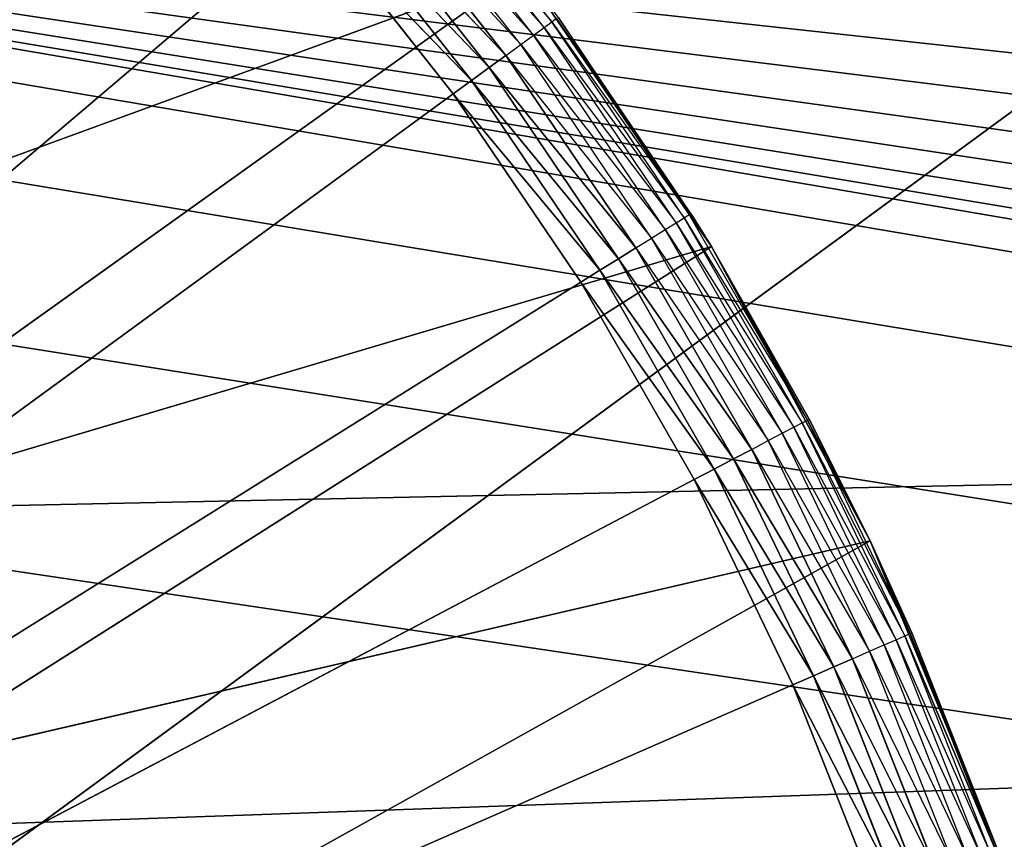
# Model space of a CAD drawing. Extents: x 0 to 6, y 0.1 to 15.2.
# Tile 105 of 256: x 1.351 to 1.502, y 1.244 to 1.37. Entities that reach past the tile are written whole.
import ezdxf

# ---------------------------------------------------------------- set-up
doc = ezdxf.new("R2010")
doc.units = 0
doc.header["$LTSCALE"] = 2.54
doc.layers.get('0').update_dxf_attribs({"color": 13, "linetype": 'CONTINUOUS'})

# ---------------------------------------------------------------- blocks, each defined once
blk = doc.blocks.new('UCHWYT_NA__CI_GACZK__GIUMI')
at = {"color": 0}
for p, q in [((4.91371, 0.756, 1.616), (1.08904, 1.41033, 1.616)), ((4.91371, 0.756, 1.616), (1.08904, 1.41033, 1.616)), ((4.86, 0.78105, 1.616), (1.08904, 1.41033, 1.616)), ((4.86, 0.78105, 1.616), (1.08904, 1.41033, 1.616)), ((4.81145, 0.81505, 1.616), (1.08904, 1.41033, 1.616)), ((1.08904, 1.41033, 1.616), (4.7105, 0.95921, 1.616)), ((4.69517, 1.01646, 1.616), (1.08904, 1.41033, 1.616)), ((4.76954, 0.85695, 1.616), (1.08904, 1.41033, 1.616)), ((4.81145, 0.81505, 1.616), (1.08904, 1.41033, 1.616)), ((4.76954, 0.85695, 1.616), (1.08904, 1.41033, 1.616)), ((4.73555, 0.9055, 1.616), (1.08904, 1.41033, 1.616)), ((4.73555, 0.9055, 1.616), (1.08904, 1.41033, 1.616)), ((1.08904, 1.41033, 1.616), (4.7105, 0.95921, 1.616)), ((4.69517, 1.01646, 1.616), (1.08904, 1.41033, 1.616)), ((1.43268, 1.36985, 1.32916), (1.41012, 1.39846, 1.32916)), ((1.43149, 1.36898, 1.326), (1.409, 1.39751, 1.326)), ((1.409, 1.39751, 1.326), (1.43268, 1.36985, 1.32916)), ((1.42988, 1.3678, 1.32314), (1.40747, 1.39621, 1.32314)), ((1.40747, 1.39621, 1.32314), (1.43149, 1.36898, 1.326)), ((4.91371, 0.756, 1.616), (1.14629, 1.395, 1.616)), ((4.91371, 0.756, 1.616), (1.14629, 1.395, 1.616)), ((1.42789, 1.36635, 1.32068), (1.4056, 1.39462, 1.32068)), ((1.4056, 1.39462, 1.32068), (1.42988, 1.3678, 1.32314)), ((1.40342, 1.39277, 1.31868), (1.42789, 1.36635, 1.32068)), ((1.42558, 1.36466, 1.31868), (1.40342, 1.39277, 1.31868)), ((1.42303, 1.3628, 1.31721), (1.40101, 1.39072, 1.31721)), ((1.40101, 1.39072, 1.31721), (1.42558, 1.36466, 1.31868)), ((1.40101, 1.39072, 1.31721), (1.42558, 1.36466, 1.31868)), ((1.42303, 1.3628, 1.31721), (1.40101, 1.39072, 1.31721)), ((1.42031, 1.36081, 1.3163), (1.39844, 1.38854, 1.3163)), ((1.39844, 1.38854, 1.3163), (1.42303, 1.3628, 1.31721)), ((1.39844, 1.38854, 1.3163), (1.42303, 1.3628, 1.31721)), ((1.42031, 1.36081, 1.3163), (1.39844, 1.38854, 1.3163)), ((1.03, 1.0755, 1.316), (1.3958, 1.38629, 1.316)), ((1.03, 1.0755, 1.316), (1.3958, 1.38629, 1.316)), ((1.3958, 1.38629, 1.316), (1.41751, 1.35876, 1.316)), ((1.3958, 1.38629, 1.316), (1.41751, 1.35876, 1.316)), ((1.3958, 1.38629, 1.316), (1.42031, 1.36081, 1.3163)), ((1.3958, 1.38629, 1.316), (1.42031, 1.36081, 1.3163)), ((1.42829, 1.37777, 1.516), (1.27771, 1.32277, 1.516)), ((1.42829, 1.37777, 1.516), (1.27771, 1.32277, 1.516)), ((1.42829, 1.37777, 1.516), (1.30622, 1.29045, 1.516)), ((1.42829, 1.37777, 1.516), (1.30622, 1.29045, 1.516)), ((1.42829, 1.37777, 1.516), (1.45726, 1.33521, 1.516)), ((1.42829, 1.37777, 1.516), (1.45726, 1.33521, 1.516)), ((0.03, 0.2755, 4.016), (1.53, 1.3755, 4.016)), ((0.03, 0.2755, 4.016), (1.53, 1.3755, 4.016)), ((1.2, 1.36995, 1.616), (4.91371, 0.756, 1.616)), ((1.2, 1.36995, 1.616), (4.91371, 0.756, 1.616)), ((1.29045, 1.29405, 1.516), (4.86, 1.36995, 1.516)), ((1.29045, 1.29405, 1.516), (4.86, 1.36995, 1.516)), ((1.32445, 1.2455, 1.516), (4.86, 1.36995, 1.516)), ((1.32445, 1.2455, 1.516), (4.86, 1.36995, 1.516)), ((1.43149, 1.36898, 1.326), (1.43268, 1.36985, 1.32916)), ((1.43268, 1.36985, 1.32916), (1.43341, 1.37038, 1.33253)), ((1.45309, 1.33967, 1.32916), (1.43268, 1.36985, 1.32916)), ((1.43268, 1.36985, 1.32916), (1.45386, 1.34015, 1.33253)), ((1.45412, 1.34031, 1.336), (1.43341, 1.37038, 1.33253)), ((1.45386, 1.34015, 1.33253), (1.43341, 1.37038, 1.33253)), ((1.45412, 1.34031, 1.336), (1.43365, 1.37056, 1.336)), ((1.43365, 1.37056, 1.336), (1.45726, 1.33521, 1.516)), ((1.43365, 1.37056, 1.336), (1.45726, 1.33521, 1.516)), ((1.42988, 1.3678, 1.32314), (1.43149, 1.36898, 1.326)), ((1.45184, 1.33889, 1.326), (1.43149, 1.36898, 1.326)), ((1.43149, 1.36898, 1.326), (1.45309, 1.33967, 1.32916)), ((1.42558, 1.36466, 1.31868), (1.42789, 1.36635, 1.32068)), ((1.42789, 1.36635, 1.32068), (1.42988, 1.3678, 1.32314)), ((1.44806, 1.33653, 1.32068), (1.42789, 1.36635, 1.32068)), ((1.42789, 1.36635, 1.32068), (1.45015, 1.33783, 1.32314)), ((1.45015, 1.33783, 1.32314), (1.42988, 1.3678, 1.32314)), ((1.42988, 1.3678, 1.32314), (1.45184, 1.33889, 1.326)), ((1.42303, 1.3628, 1.31721), (1.42558, 1.36466, 1.31868)), ((1.42303, 1.3628, 1.31721), (1.42558, 1.36466, 1.31868)), ((1.42558, 1.36466, 1.31868), (1.44806, 1.33653, 1.32068)), ((1.44563, 1.33502, 1.31868), (1.42558, 1.36466, 1.31868)), ((1.42031, 1.36081, 1.3163), (1.42303, 1.3628, 1.31721)), ((1.42031, 1.36081, 1.3163), (1.42303, 1.3628, 1.31721)), ((1.44295, 1.33334, 1.31721), (1.42303, 1.3628, 1.31721)), ((1.42303, 1.3628, 1.31721), (1.44563, 1.33502, 1.31868)), ((1.42303, 1.3628, 1.31721), (1.44563, 1.33502, 1.31868)), ((1.44295, 1.33334, 1.31721), (1.42303, 1.3628, 1.31721)), ((1.41751, 1.35876, 1.316), (1.42031, 1.36081, 1.3163)), ((1.41751, 1.35876, 1.316), (1.42031, 1.36081, 1.3163)), ((1.4401, 1.33156, 1.3163), (1.42031, 1.36081, 1.3163)), ((1.42031, 1.36081, 1.3163), (1.44295, 1.33334, 1.31721)), ((1.42031, 1.36081, 1.3163), (1.44295, 1.33334, 1.31721)), ((1.4401, 1.33156, 1.3163), (1.42031, 1.36081, 1.3163)), ((1.41751, 1.35876, 1.316), (1.03, 1.0755, 1.316)), ((1.41751, 1.35876, 1.316), (1.03, 1.0755, 1.316)), ((1.41751, 1.35876, 1.316), (1.43715, 1.32972, 1.316)), ((1.41751, 1.35876, 1.316), (1.43715, 1.32972, 1.316)), ((1.41751, 1.35876, 1.316), (1.4401, 1.33156, 1.3163)), ((1.41751, 1.35876, 1.316), (1.4401, 1.33156, 1.3163)), ((1.45184, 1.33889, 1.326), (1.45309, 1.33967, 1.32916)), ((1.45309, 1.33967, 1.32916), (1.45386, 1.34015, 1.33253)), ((1.47125, 1.30808, 1.32916), (1.45309, 1.33967, 1.32916)), ((1.45309, 1.33967, 1.32916), (1.47205, 1.3085, 1.33253)), ((1.45412, 1.34031, 1.336), (1.45386, 1.34015, 1.33253)), ((1.45726, 1.33521, 1.336), (1.45386, 1.34015, 1.33253)), ((1.47205, 1.3085, 1.33253), (1.45386, 1.34015, 1.33253)), ((1.45726, 1.33521, 1.336), (1.45412, 1.34031, 1.336)), ((1.45412, 1.34031, 1.336), (1.45726, 1.33521, 1.516)), ((1.45412, 1.34031, 1.336), (1.45726, 1.33521, 1.516)), ((1.44806, 1.33653, 1.32068), (1.45015, 1.33783, 1.32314)), ((1.45015, 1.33783, 1.32314), (1.45184, 1.33889, 1.326)), ((1.46818, 1.30646, 1.32314), (1.45015, 1.33783, 1.32314)), ((1.45015, 1.33783, 1.32314), (1.46994, 1.3074, 1.326)), ((1.46994, 1.3074, 1.326), (1.45184, 1.33889, 1.326)), ((1.45184, 1.33889, 1.326), (1.47125, 1.30808, 1.32916)), ((1.44563, 1.33502, 1.31868), (1.44806, 1.33653, 1.32068)), ((1.466, 1.30532, 1.32068), (1.44806, 1.33653, 1.32068)), ((1.44806, 1.33653, 1.32068), (1.46818, 1.30646, 1.32314)), ((1.24855, 1.33596, 1.616), (4.91371, 0.756, 1.616)), ((1.24855, 1.33596, 1.616), (4.91371, 0.756, 1.616)), ((1.45726, 1.33521, 1.516), (1.30622, 1.29045, 1.516)), ((1.45726, 1.33521, 1.516), (1.30622, 1.29045, 1.516)), ((1.45726, 1.33521, 1.516), (1.33054, 1.25488, 1.516)), ((1.45726, 1.33521, 1.516), (1.33054, 1.25488, 1.516)), ((1.44295, 1.33334, 1.31721), (1.44563, 1.33502, 1.31868)), ((1.44295, 1.33334, 1.31721), (1.44563, 1.33502, 1.31868)), ((1.44563, 1.33502, 1.31868), (1.466, 1.30532, 1.32068)), ((1.46347, 1.30398, 1.31868), (1.44563, 1.33502, 1.31868)), ((1.45726, 1.33521, 1.336), (1.47205, 1.3085, 1.33253)), ((1.45726, 1.33521, 1.336), (1.45726, 1.33521, 1.516)), ((1.45726, 1.33521, 1.516), (1.47232, 1.30865, 1.336)), ((1.47232, 1.30865, 1.336), (1.45726, 1.33521, 1.336)), ((1.45726, 1.33521, 1.516), (1.47232, 1.30865, 1.336)), ((1.45726, 1.33521, 1.516), (1.4817, 1.28991, 1.516)), ((1.45726, 1.33521, 1.336), (1.45726, 1.33521, 1.516)), ((1.45726, 1.33521, 1.516), (1.4817, 1.28991, 1.516)), ((1.4401, 1.33156, 1.3163), (1.44295, 1.33334, 1.31721)), ((1.4401, 1.33156, 1.3163), (1.44295, 1.33334, 1.31721)), ((1.46067, 1.30251, 1.31721), (1.44295, 1.33334, 1.31721)), ((1.44295, 1.33334, 1.31721), (1.46347, 1.30398, 1.31868)), ((1.44295, 1.33334, 1.31721), (1.46347, 1.30398, 1.31868)), ((1.46067, 1.30251, 1.31721), (1.44295, 1.33334, 1.31721)), ((1.43715, 1.32972, 1.316), (1.4401, 1.33156, 1.3163)), ((1.43715, 1.32972, 1.316), (1.4401, 1.33156, 1.3163)), ((1.45769, 1.30094, 1.3163), (1.4401, 1.33156, 1.3163)), ((1.4401, 1.33156, 1.3163), (1.46067, 1.30251, 1.31721)), ((1.4401, 1.33156, 1.3163), (1.46067, 1.30251, 1.31721)), ((1.45769, 1.30094, 1.3163), (1.4401, 1.33156, 1.3163)), ((1.43715, 1.32972, 1.316), (1.03, 1.0755, 1.316)), ((1.43715, 1.32972, 1.316), (1.03, 1.0755, 1.316)), ((1.43715, 1.32972, 1.316), (1.45462, 1.29932, 1.316)), ((1.43715, 1.32972, 1.316), (1.45462, 1.29932, 1.316)), ((1.43715, 1.32972, 1.316), (1.45769, 1.30094, 1.3163)), ((1.43715, 1.32972, 1.316), (1.45769, 1.30094, 1.3163)), ((1.46818, 1.30646, 1.32314), (1.46994, 1.3074, 1.326)), ((1.46994, 1.3074, 1.326), (1.47125, 1.30808, 1.32916)), ((1.4857, 1.27466, 1.326), (1.46994, 1.3074, 1.326)), ((1.46994, 1.3074, 1.326), (1.48705, 1.27525, 1.32916)), ((1.47125, 1.30808, 1.32916), (1.47205, 1.3085, 1.33253)), ((1.48705, 1.27525, 1.32916), (1.47125, 1.30808, 1.32916)), ((1.47125, 1.30808, 1.32916), (1.48788, 1.27562, 1.33253)), ((1.47232, 1.30865, 1.336), (1.47205, 1.3085, 1.33253)), ((1.48788, 1.27562, 1.33253), (1.47205, 1.3085, 1.33253)), ((1.47205, 1.3085, 1.33253), (1.4817, 1.28991, 1.336)), ((1.4817, 1.28991, 1.516), (1.47232, 1.30865, 1.336)), ((1.4817, 1.28991, 1.516), (1.47232, 1.30865, 1.336)), ((1.4817, 1.28991, 1.336), (1.47232, 1.30865, 1.336)), ((1.466, 1.30532, 1.32068), (1.46818, 1.30646, 1.32314)), ((1.48387, 1.27386, 1.32314), (1.46818, 1.30646, 1.32314)), ((1.46818, 1.30646, 1.32314), (1.4857, 1.27466, 1.326)), ((1.46347, 1.30398, 1.31868), (1.466, 1.30532, 1.32068)), ((1.48161, 1.27288, 1.32068), (1.466, 1.30532, 1.32068)), ((1.466, 1.30532, 1.32068), (1.48387, 1.27386, 1.32314)), ((1.46067, 1.30251, 1.31721), (1.46347, 1.30398, 1.31868)), ((1.46067, 1.30251, 1.31721), (1.46347, 1.30398, 1.31868)), ((1.46347, 1.30398, 1.31868), (1.48161, 1.27288, 1.32068)), ((1.47899, 1.27173, 1.31868), (1.46347, 1.30398, 1.31868)), ((1.45769, 1.30094, 1.3163), (1.46067, 1.30251, 1.31721)), ((1.45769, 1.30094, 1.3163), (1.46067, 1.30251, 1.31721)), ((1.4761, 1.27047, 1.31721), (1.46067, 1.30251, 1.31721)), ((1.46067, 1.30251, 1.31721), (1.47899, 1.27173, 1.31868)), ((1.46067, 1.30251, 1.31721), (1.47899, 1.27173, 1.31868)), ((1.4761, 1.27047, 1.31721), (1.46067, 1.30251, 1.31721)), ((1.45462, 1.29932, 1.316), (1.45769, 1.30094, 1.3163)), ((1.45462, 1.29932, 1.316), (1.45769, 1.30094, 1.3163)), ((1.47301, 1.26912, 1.3163), (1.45769, 1.30094, 1.3163)), ((1.45769, 1.30094, 1.3163), (1.4761, 1.27047, 1.31721)), ((1.45769, 1.30094, 1.3163), (1.4761, 1.27047, 1.31721)), ((1.47301, 1.26912, 1.3163), (1.45769, 1.30094, 1.3163)), ((1.03, 1.0755, 1.316), (1.45462, 1.29932, 1.316)), ((1.03, 1.0755, 1.316), (1.45462, 1.29932, 1.316)), ((1.45462, 1.29932, 1.316), (1.46983, 1.26773, 1.316)), ((1.45462, 1.29932, 1.316), (1.46983, 1.26773, 1.316)), ((1.45462, 1.29932, 1.316), (1.47301, 1.26912, 1.3163)), ((1.45462, 1.29932, 1.316), (1.47301, 1.26912, 1.3163)), ((1.29045, 1.29405, 1.616), (4.91371, 0.756, 1.616)), ((1.29045, 1.29405, 1.616), (4.91371, 0.756, 1.616)), ((1.4817, 1.28991, 1.516), (1.33054, 1.25488, 1.516)), ((1.4817, 1.28991, 1.516), (1.33054, 1.25488, 1.516)), ((1.4817, 1.28991, 1.516), (1.3503, 1.21658, 1.516)), ((1.4817, 1.28991, 1.516), (1.3503, 1.21658, 1.516)), ((1.48815, 1.27574, 1.336), (1.4817, 1.28991, 1.516)), ((1.4817, 1.28991, 1.516), (1.50135, 1.24233, 1.516)), ((1.4817, 1.28991, 1.516), (1.4817, 1.28991, 1.336)), ((1.4817, 1.28991, 1.516), (1.4817, 1.28991, 1.336)), ((1.48815, 1.27574, 1.336), (1.4817, 1.28991, 1.516)), ((1.48815, 1.27574, 1.336), (1.4817, 1.28991, 1.336)), ((1.4817, 1.28991, 1.516), (1.50135, 1.24233, 1.516)), ((1.4817, 1.28991, 1.336), (1.48788, 1.27562, 1.33253)), ((1.48705, 1.27525, 1.32916), (1.48788, 1.27562, 1.33253)), ((1.48815, 1.27574, 1.336), (1.48788, 1.27562, 1.33253)), ((1.50155, 1.24176, 1.336), (1.48788, 1.27562, 1.33253)), ((1.50155, 1.24176, 1.336), (1.48788, 1.27562, 1.33253)), ((1.50126, 1.24166, 1.33253), (1.48788, 1.27562, 1.33253)), ((1.50126, 1.24166, 1.33253), (1.48788, 1.27562, 1.33253)), ((1.50155, 1.24176, 1.336), (1.48815, 1.27574, 1.336)), ((1.48815, 1.27574, 1.336), (1.50135, 1.24233, 1.516)), ((1.48815, 1.27574, 1.336), (1.50135, 1.24233, 1.516)), ((1.50155, 1.24176, 1.336), (1.48815, 1.27574, 1.336)), ((1.48161, 1.27288, 1.32068), (1.48387, 1.27386, 1.32314)), ((1.48387, 1.27386, 1.32314), (1.4857, 1.27466, 1.326)), ((1.49713, 1.2402, 1.32314), (1.48387, 1.27386, 1.32314)), ((1.48387, 1.27386, 1.32314), (1.49902, 1.24087, 1.326)), ((1.4857, 1.27466, 1.326), (1.48705, 1.27525, 1.32916)), ((1.49902, 1.24087, 1.326), (1.4857, 1.27466, 1.326)), ((1.4857, 1.27466, 1.326), (1.50041, 1.24136, 1.32916)), ((1.50041, 1.24136, 1.32916), (1.48705, 1.27525, 1.32916)), ((1.48705, 1.27525, 1.32916), (1.50126, 1.24166, 1.33253)), ((1.48705, 1.27525, 1.32916), (1.50126, 1.24166, 1.33253)), ((1.47899, 1.27173, 1.31868), (1.48161, 1.27288, 1.32068)), ((1.49481, 1.23938, 1.32068), (1.48161, 1.27288, 1.32068)), ((1.48161, 1.27288, 1.32068), (1.49713, 1.2402, 1.32314)), ((1.4761, 1.27047, 1.31721), (1.47899, 1.27173, 1.31868)), ((1.4761, 1.27047, 1.31721), (1.47899, 1.27173, 1.31868)), ((1.47899, 1.27173, 1.31868), (1.49481, 1.23938, 1.32068)), ((1.49212, 1.23844, 1.31868), (1.47899, 1.27173, 1.31868)), ((1.47301, 1.26912, 1.3163), (1.4761, 1.27047, 1.31721)), ((1.47301, 1.26912, 1.3163), (1.4761, 1.27047, 1.31721)), ((1.48914, 1.23738, 1.31721), (1.4761, 1.27047, 1.31721)), ((1.4761, 1.27047, 1.31721), (1.49212, 1.23844, 1.31868)), ((1.4761, 1.27047, 1.31721), (1.49212, 1.23844, 1.31868)), ((1.48914, 1.23738, 1.31721), (1.4761, 1.27047, 1.31721)), ((1.46983, 1.26773, 1.316), (1.47301, 1.26912, 1.3163)), ((1.46983, 1.26773, 1.316), (1.47301, 1.26912, 1.3163)), ((1.48596, 1.23626, 1.3163), (1.47301, 1.26912, 1.3163)), ((1.47301, 1.26912, 1.3163), (1.48914, 1.23738, 1.31721)), ((1.47301, 1.26912, 1.3163), (1.48914, 1.23738, 1.31721)), ((1.48596, 1.23626, 1.3163), (1.47301, 1.26912, 1.3163)), ((1.46983, 1.26773, 1.316), (1.03, 1.0755, 1.316)), ((1.46983, 1.26773, 1.316), (1.03, 1.0755, 1.316)), ((1.46983, 1.26773, 1.316), (1.48269, 1.23511, 1.316)), ((1.46983, 1.26773, 1.316), (1.48269, 1.23511, 1.316)), ((1.46983, 1.26773, 1.316), (1.48596, 1.23626, 1.3163)), ((1.46983, 1.26773, 1.316), (1.48596, 1.23626, 1.3163))]:
    blk.add_line(p, q, dxfattribs=at)
mesh = blk.add_polyface(dxfattribs=at)
corners = [(4.91371, 1.395, 1.516), (4.86, 1.36995, 1.516), (0.03, 14.8755, 1.516)]
mesh.append_faces([[corners[k] for k in face] for face in [(0, 1, 2)]], dxfattribs={"color": 0})
mesh = blk.add_polyface(dxfattribs=at)
corners = [(4.86, 1.36995, 1.516), (1.29045, 1.29405, 1.516), (0.03, 14.8755, 1.516)]
mesh.append_faces([[corners[k] for k in face] for face in [(0, 1, 2)]], dxfattribs={"color": 0})
mesh = blk.add_polyface(dxfattribs=at)
corners = [(4.86, 1.36995, 1.616), (0.03, 14.8755, 1.616), (4.81145, 1.33596, 1.616)]
mesh.append_faces([[corners[k] for k in face] for face in [(0, 1, 2)]], dxfattribs={"color": 0})
mesh = blk.add_polyface(dxfattribs=at)
corners = [(4.91371, 1.395, 1.616), (0.03, 14.8755, 1.616), (4.86, 1.36995, 1.616)]
mesh.append_faces([[corners[k] for k in face] for face in [(0, 1, 2)]], dxfattribs={"color": 0})
mesh = blk.add_polyface(dxfattribs=at)
corners = [(4.73555, 1.2455, 1.616), (0.03, 14.8755, 1.616), (1.03, 1.4155, 1.616)]
mesh.append_faces([[corners[k] for k in face] for face in [(0, 1, 2)]], dxfattribs={"color": 0})
mesh = blk.add_polyface(dxfattribs=at)
corners = [(4.76954, 1.29405, 1.616), (0.03, 14.8755, 1.616), (4.73555, 1.2455, 1.616)]
mesh.append_faces([[corners[k] for k in face] for face in [(0, 1, 2)]], dxfattribs={"color": 0})
mesh = blk.add_polyface(dxfattribs=at)
corners = [(4.81145, 1.33596, 1.616), (0.03, 14.8755, 1.616), (4.76954, 1.29405, 1.616)]
mesh.append_faces([[corners[k] for k in face] for face in [(0, 1, 2)]], dxfattribs={"color": 0})
mesh = blk.add_polyface(dxfattribs=at)
corners = [(1.35804, 1.45285, 1.516), (1.3175, 1.48458, 1.516), (1.24545, 1.35133, 1.516)]
mesh.append_faces([[corners[k] for k in face] for face in [(0, 1, 2)]], dxfattribs={"color": 0})
mesh = blk.add_polyface(dxfattribs=at)
corners = [(1.35804, 1.45285, 1.516), (1.24545, 1.35133, 1.516), (1.27771, 1.32277, 1.516)]
mesh.append_faces([[corners[k] for k in face] for face in [(0, 1, 2)]], dxfattribs={"color": 0})
mesh = blk.add_polyface(dxfattribs=at)
corners = [(1.3951, 1.41712, 1.516), (1.35804, 1.45285, 1.516), (1.27771, 1.32277, 1.516)]
mesh.append_faces([[corners[k] for k in face] for face in [(0, 1, 2)]], dxfattribs={"color": 0})
mesh = blk.add_polyface(dxfattribs=at)
corners = [(1.37214, 1.41216, 1.316), (1.03, 1.0755, 1.316), (1.34665, 1.43624, 1.316)]
mesh.append_faces([[corners[k] for k in face] for face in [(0, 1, 2)]], dxfattribs={"color": 0})
mesh = blk.add_polyface(dxfattribs=at)
corners = [(1.42829, 1.37777, 1.516), (1.3951, 1.41712, 1.516), (1.27771, 1.32277, 1.516)]
mesh.append_faces([[corners[k] for k in face] for face in [(0, 1, 2)]], dxfattribs={"color": 0})
mesh = blk.add_polyface(dxfattribs=at)
corners = [(4.69517, 1.13454, 1.616), (1.03, 1.4155, 1.616), (1.08904, 1.41033, 1.616)]
mesh.append_faces([[corners[k] for k in face] for face in [(0, 1, 2)]], dxfattribs={"color": 0})
mesh = blk.add_polyface(dxfattribs=at)
corners = [(4.7105, 1.19179, 1.616), (1.03, 1.4155, 1.616), (4.69517, 1.13454, 1.616)]
mesh.append_faces([[corners[k] for k in face] for face in [(0, 1, 2)]], dxfattribs={"color": 0})
mesh = blk.add_polyface(dxfattribs=at)
corners = [(4.73555, 1.2455, 1.616), (1.03, 1.4155, 1.616), (4.7105, 1.19179, 1.616)]
mesh.append_faces([[corners[k] for k in face] for face in [(0, 1, 2)]], dxfattribs={"color": 0})
mesh = blk.add_polyface(dxfattribs=at)
corners = [(1.3958, 1.38629, 1.316), (1.03, 1.0755, 1.316), (1.37214, 1.41216, 1.316)]
mesh.append_faces([[corners[k] for k in face] for face in [(0, 1, 2)]], dxfattribs={"color": 0})
mesh = blk.add_polyface(dxfattribs=at)
corners = [(4.91371, 0.756, 1.616), (1.08904, 1.41033, 1.616), (1.14629, 1.395, 1.616)]
mesh.append_faces([[corners[k] for k in face] for face in [(0, 1, 2)]], dxfattribs={"color": 0})
mesh = blk.add_polyface(dxfattribs=at)
corners = [(4.91371, 0.756, 1.616), (4.86, 0.78105, 1.616), (1.08904, 1.41033, 1.616)]
mesh.append_faces([[corners[k] for k in face] for face in [(0, 1, 2)]], dxfattribs={"color": 0})
mesh = blk.add_polyface(dxfattribs=at)
corners = [(4.86, 0.78105, 1.616), (4.81145, 0.81505, 1.616), (1.08904, 1.41033, 1.616)]
mesh.append_faces([[corners[k] for k in face] for face in [(0, 1, 2)]], dxfattribs={"color": 0})
mesh = blk.add_polyface(dxfattribs=at)
corners = [(4.7105, 0.95921, 1.616), (4.69517, 1.01646, 1.616), (1.08904, 1.41033, 1.616)]
mesh.append_faces([[corners[k] for k in face] for face in [(0, 1, 2)]], dxfattribs={"color": 0})
mesh = blk.add_polyface(dxfattribs=at)
corners = [(4.81145, 0.81505, 1.616), (4.76954, 0.85695, 1.616), (1.08904, 1.41033, 1.616)]
mesh.append_faces([[corners[k] for k in face] for face in [(0, 1, 2)]], dxfattribs={"color": 0})
mesh = blk.add_polyface(dxfattribs=at)
corners = [(4.76954, 0.85695, 1.616), (4.73555, 0.9055, 1.616), (1.08904, 1.41033, 1.616)]
mesh.append_faces([[corners[k] for k in face] for face in [(0, 1, 2)]], dxfattribs={"color": 0})
mesh = blk.add_polyface(dxfattribs=at)
corners = [(4.73555, 0.9055, 1.616), (4.7105, 0.95921, 1.616), (1.08904, 1.41033, 1.616)]
mesh.append_faces([[corners[k] for k in face] for face in [(0, 1, 2)]], dxfattribs={"color": 0})
mesh = blk.add_polyface(dxfattribs=at)
corners = [(4.69517, 1.01646, 1.616), (4.69, 1.0755, 1.616), (1.08904, 1.41033, 1.616)]
mesh.append_faces([[corners[k] for k in face] for face in [(0, 1, 2)]], dxfattribs={"color": 0})
mesh = blk.add_polyface(dxfattribs=at)
corners = [(4.69517, 1.13454, 1.616), (1.08904, 1.41033, 1.616), (4.69, 1.0755, 1.616)]
mesh.append_faces([[corners[k] for k in face] for face in [(0, 1, 2)]], dxfattribs={"color": 0})
mesh = blk.add_polyface(dxfattribs=at)
corners = [(4.91371, 0.756, 1.616), (1.14629, 1.395, 1.616), (1.2, 1.36995, 1.616)]
mesh.append_faces([[corners[k] for k in face] for face in [(0, 1, 2)]], dxfattribs={"color": 0})
mesh = blk.add_polyface(dxfattribs=at)
corners = [(1.42558, 1.36466, 1.31868), (1.40101, 1.39072, 1.31721), (1.40342, 1.39277, 1.31868)]
mesh.append_faces([[corners[k] for k in face] for face in [(0, 1, 2)]], dxfattribs={"color": 0})
mesh = blk.add_polyface(dxfattribs=at)
corners = [(1.42303, 1.3628, 1.31721), (1.39844, 1.38854, 1.3163), (1.40101, 1.39072, 1.31721)]
mesh.append_faces([[corners[k] for k in face] for face in [(0, 1, 2)]], dxfattribs={"color": 0})
mesh = blk.add_polyface(dxfattribs=at)
corners = [(1.42558, 1.36466, 1.31868), (1.42303, 1.3628, 1.31721), (1.40101, 1.39072, 1.31721)]
mesh.append_faces([[corners[k] for k in face] for face in [(0, 1, 2)]], dxfattribs={"color": 0})
mesh = blk.add_polyface(dxfattribs=at)
corners = [(1.42031, 1.36081, 1.3163), (1.3958, 1.38629, 1.316), (1.39844, 1.38854, 1.3163)]
mesh.append_faces([[corners[k] for k in face] for face in [(0, 1, 2)]], dxfattribs={"color": 0})
mesh = blk.add_polyface(dxfattribs=at)
corners = [(1.42303, 1.3628, 1.31721), (1.42031, 1.36081, 1.3163), (1.39844, 1.38854, 1.3163)]
mesh.append_faces([[corners[k] for k in face] for face in [(0, 1, 2)]], dxfattribs={"color": 0})
mesh = blk.add_polyface(dxfattribs=at)
corners = [(1.41751, 1.35876, 1.316), (1.03, 1.0755, 1.316), (1.3958, 1.38629, 1.316)]
mesh.append_faces([[corners[k] for k in face] for face in [(0, 1, 2)]], dxfattribs={"color": 0})
mesh = blk.add_polyface(dxfattribs=at)
corners = [(1.42031, 1.36081, 1.3163), (1.41751, 1.35876, 1.316), (1.3958, 1.38629, 1.316)]
mesh.append_faces([[corners[k] for k in face] for face in [(0, 1, 2)]], dxfattribs={"color": 0})
mesh = blk.add_polyface(dxfattribs=at)
corners = [(1.42829, 1.37777, 1.516), (1.27771, 1.32277, 1.516), (1.30622, 1.29045, 1.516)]
mesh.append_faces([[corners[k] for k in face] for face in [(0, 1, 2)]], dxfattribs={"color": 0})
mesh = blk.add_polyface(dxfattribs=at)
corners = [(1.45726, 1.33521, 1.516), (1.42829, 1.37777, 1.516), (1.30622, 1.29045, 1.516)]
mesh.append_faces([[corners[k] for k in face] for face in [(0, 1, 2)]], dxfattribs={"color": 0})
mesh = blk.add_polyface(dxfattribs=at)
corners = [(1.42829, 1.37777, 1.516), (1.45726, 1.33521, 1.516), (1.43365, 1.37056, 1.336)]
mesh.append_faces([[corners[k] for k in face] for face in [(0, 1, 2)]], dxfattribs={"color": 0})
mesh = blk.add_polyface(dxfattribs=at)
corners = [(1.53, 0.2755, 4.116), (0.03, 1.3755, 4.116), (0.03, 0.2755, 4.116)]
mesh.append_faces([[corners[k] for k in face] for face in [(0, 1, 2)]], dxfattribs={"color": 0})
mesh = blk.add_polyface(dxfattribs=at)
corners = [(1.53, 1.3755, 4.116), (0.03, 1.3755, 4.116), (1.53, 0.2755, 4.116)]
mesh.append_faces([[corners[k] for k in face] for face in [(0, 1, 2)]], dxfattribs={"color": 0})
mesh = blk.add_polyface(dxfattribs=at)
corners = [(1.53, 0.2755, 4.016), (0.03, 0.2755, 4.016), (1.53, 1.3755, 4.016)]
mesh.append_faces([[corners[k] for k in face] for face in [(0, 1, 2)]], dxfattribs={"color": 0})
mesh = blk.add_polyface(dxfattribs=at)
corners = [(1.53, 1.3755, 4.016), (0.03, 0.2755, 4.016), (0.03, 1.3755, 4.016)]
mesh.append_faces([[corners[k] for k in face] for face in [(0, 1, 2)]], dxfattribs={"color": 0})
mesh = blk.add_polyface(dxfattribs=at)
corners = [(4.91371, 0.756, 1.616), (1.2, 1.36995, 1.616), (1.24855, 1.33596, 1.616)]
mesh.append_faces([[corners[k] for k in face] for face in [(0, 1, 2)]], dxfattribs={"color": 0})
mesh = blk.add_polyface(dxfattribs=at)
corners = [(4.86, 1.36995, 1.516), (1.32445, 1.2455, 1.516), (1.29045, 1.29405, 1.516)]
mesh.append_faces([[corners[k] for k in face] for face in [(0, 1, 2)]], dxfattribs={"color": 0})
mesh = blk.add_polyface(dxfattribs=at)
corners = [(4.86, 1.36995, 1.516), (1.3495, 1.19179, 1.516), (1.32445, 1.2455, 1.516)]
mesh.append_faces([[corners[k] for k in face] for face in [(0, 1, 2)]], dxfattribs={"color": 0})
mesh = blk.add_polyface(dxfattribs=at)
corners = [(4.86, 1.36995, 1.516), (1.36483, 1.13454, 1.516), (1.3495, 1.19179, 1.516)]
mesh.append_faces([[corners[k] for k in face] for face in [(0, 1, 2)]], dxfattribs={"color": 0})
mesh = blk.add_polyface(dxfattribs=at)
corners = [(4.86, 1.36995, 1.516), (1.37, 1.0755, 1.516), (1.36483, 1.13454, 1.516)]
mesh.append_faces([[corners[k] for k in face] for face in [(0, 1, 2)]], dxfattribs={"color": 0})
mesh = blk.add_polyface(dxfattribs=at)
corners = [(4.86, 1.36995, 1.516), (4.81145, 1.33596, 1.516), (1.37, 1.0755, 1.516)]
mesh.append_faces([[corners[k] for k in face] for face in [(0, 1, 2)]], dxfattribs={"color": 0})
mesh = blk.add_polyface(dxfattribs=at)
corners = [(1.43365, 1.37056, 1.336), (1.45726, 1.33521, 1.516), (1.45412, 1.34031, 1.336)]
mesh.append_faces([[corners[k] for k in face] for face in [(0, 1, 2)]], dxfattribs={"color": 0})
mesh = blk.add_polyface(dxfattribs=at)
corners = [(1.44563, 1.33502, 1.31868), (1.42303, 1.3628, 1.31721), (1.42558, 1.36466, 1.31868)]
mesh.append_faces([[corners[k] for k in face] for face in [(0, 1, 2)]], dxfattribs={"color": 0})
mesh = blk.add_polyface(dxfattribs=at)
corners = [(1.44295, 1.33334, 1.31721), (1.42031, 1.36081, 1.3163), (1.42303, 1.3628, 1.31721)]
mesh.append_faces([[corners[k] for k in face] for face in [(0, 1, 2)]], dxfattribs={"color": 0})
mesh = blk.add_polyface(dxfattribs=at)
corners = [(1.44563, 1.33502, 1.31868), (1.44295, 1.33334, 1.31721), (1.42303, 1.3628, 1.31721)]
mesh.append_faces([[corners[k] for k in face] for face in [(0, 1, 2)]], dxfattribs={"color": 0})
mesh = blk.add_polyface(dxfattribs=at)
corners = [(1.4401, 1.33156, 1.3163), (1.41751, 1.35876, 1.316), (1.42031, 1.36081, 1.3163)]
mesh.append_faces([[corners[k] for k in face] for face in [(0, 1, 2)]], dxfattribs={"color": 0})
mesh = blk.add_polyface(dxfattribs=at)
corners = [(1.44295, 1.33334, 1.31721), (1.4401, 1.33156, 1.3163), (1.42031, 1.36081, 1.3163)]
mesh.append_faces([[corners[k] for k in face] for face in [(0, 1, 2)]], dxfattribs={"color": 0})
mesh = blk.add_polyface(dxfattribs=at)
corners = [(1.43715, 1.32972, 1.316), (1.03, 1.0755, 1.316), (1.41751, 1.35876, 1.316)]
mesh.append_faces([[corners[k] for k in face] for face in [(0, 1, 2)]], dxfattribs={"color": 0})
mesh = blk.add_polyface(dxfattribs=at)
corners = [(1.4401, 1.33156, 1.3163), (1.43715, 1.32972, 1.316), (1.41751, 1.35876, 1.316)]
mesh.append_faces([[corners[k] for k in face] for face in [(0, 1, 2)]], dxfattribs={"color": 0})
mesh = blk.add_polyface(dxfattribs=at)
corners = [(1.45412, 1.34031, 1.336), (1.45726, 1.33521, 1.516), (1.45726, 1.33521, 1.336)]
mesh.append_faces([[corners[k] for k in face] for face in [(0, 1, 2)]], dxfattribs={"color": 0})
mesh = blk.add_polyface(dxfattribs=at)
corners = [(4.91371, 0.756, 1.616), (1.24855, 1.33596, 1.616), (1.29045, 1.29405, 1.616)]
mesh.append_faces([[corners[k] for k in face] for face in [(0, 1, 2)]], dxfattribs={"color": 0})
mesh = blk.add_polyface(dxfattribs=at)
corners = [(1.45726, 1.33521, 1.516), (1.30622, 1.29045, 1.516), (1.33054, 1.25488, 1.516)]
mesh.append_faces([[corners[k] for k in face] for face in [(0, 1, 2)]], dxfattribs={"color": 0})
mesh = blk.add_polyface(dxfattribs=at)
corners = [(1.4817, 1.28991, 1.516), (1.45726, 1.33521, 1.516), (1.33054, 1.25488, 1.516)]
mesh.append_faces([[corners[k] for k in face] for face in [(0, 1, 2)]], dxfattribs={"color": 0})
mesh = blk.add_polyface(dxfattribs=at)
corners = [(4.81145, 1.33596, 1.516), (4.76954, 1.29405, 1.516), (1.37, 1.0755, 1.516)]
mesh.append_faces([[corners[k] for k in face] for face in [(0, 1, 2)]], dxfattribs={"color": 0})
mesh = blk.add_polyface(dxfattribs=at)
corners = [(1.46347, 1.30398, 1.31868), (1.44295, 1.33334, 1.31721), (1.44563, 1.33502, 1.31868)]
mesh.append_faces([[corners[k] for k in face] for face in [(0, 1, 2)]], dxfattribs={"color": 0})
mesh = blk.add_polyface(dxfattribs=at)
corners = [(1.45726, 1.33521, 1.516), (1.47232, 1.30865, 1.336), (1.45726, 1.33521, 1.336)]
mesh.append_faces([[corners[k] for k in face] for face in [(0, 1, 2)]], dxfattribs={"color": 0})
mesh = blk.add_polyface(dxfattribs=at)
corners = [(1.45726, 1.33521, 1.516), (1.4817, 1.28991, 1.516), (1.47232, 1.30865, 1.336)]
mesh.append_faces([[corners[k] for k in face] for face in [(0, 1, 2)]], dxfattribs={"color": 0})
mesh = blk.add_polyface(dxfattribs=at)
corners = [(1.46067, 1.30251, 1.31721), (1.4401, 1.33156, 1.3163), (1.44295, 1.33334, 1.31721)]
mesh.append_faces([[corners[k] for k in face] for face in [(0, 1, 2)]], dxfattribs={"color": 0})
mesh = blk.add_polyface(dxfattribs=at)
corners = [(1.46347, 1.30398, 1.31868), (1.46067, 1.30251, 1.31721), (1.44295, 1.33334, 1.31721)]
mesh.append_faces([[corners[k] for k in face] for face in [(0, 1, 2)]], dxfattribs={"color": 0})
mesh = blk.add_polyface(dxfattribs=at)
corners = [(1.45769, 1.30094, 1.3163), (1.43715, 1.32972, 1.316), (1.4401, 1.33156, 1.3163)]
mesh.append_faces([[corners[k] for k in face] for face in [(0, 1, 2)]], dxfattribs={"color": 0})
mesh = blk.add_polyface(dxfattribs=at)
corners = [(1.46067, 1.30251, 1.31721), (1.45769, 1.30094, 1.3163), (1.4401, 1.33156, 1.3163)]
mesh.append_faces([[corners[k] for k in face] for face in [(0, 1, 2)]], dxfattribs={"color": 0})
mesh = blk.add_polyface(dxfattribs=at)
corners = [(1.45462, 1.29932, 1.316), (1.03, 1.0755, 1.316), (1.43715, 1.32972, 1.316)]
mesh.append_faces([[corners[k] for k in face] for face in [(0, 1, 2)]], dxfattribs={"color": 0})
mesh = blk.add_polyface(dxfattribs=at)
corners = [(1.45769, 1.30094, 1.3163), (1.45462, 1.29932, 1.316), (1.43715, 1.32972, 1.316)]
mesh.append_faces([[corners[k] for k in face] for face in [(0, 1, 2)]], dxfattribs={"color": 0})
mesh = blk.add_polyface(dxfattribs=at)
corners = [(1.47205, 1.3085, 1.33253), (1.4817, 1.28991, 1.336), (1.48788, 1.27562, 1.33253)]
mesh.append_faces([[corners[k] for k in face] for face in [(0, 1, 2)]], dxfattribs={"color": 0})
mesh = blk.add_polyface(dxfattribs=at)
corners = [(1.47232, 1.30865, 1.336), (1.4817, 1.28991, 1.516), (1.4817, 1.28991, 1.336)]
mesh.append_faces([[corners[k] for k in face] for face in [(0, 1, 2)]], dxfattribs={"color": 0})
mesh = blk.add_polyface(dxfattribs=at)
corners = [(1.47899, 1.27173, 1.31868), (1.46067, 1.30251, 1.31721), (1.46347, 1.30398, 1.31868)]
mesh.append_faces([[corners[k] for k in face] for face in [(0, 1, 2)]], dxfattribs={"color": 0})
mesh = blk.add_polyface(dxfattribs=at)
corners = [(1.4761, 1.27047, 1.31721), (1.45769, 1.30094, 1.3163), (1.46067, 1.30251, 1.31721)]
mesh.append_faces([[corners[k] for k in face] for face in [(0, 1, 2)]], dxfattribs={"color": 0})
mesh = blk.add_polyface(dxfattribs=at)
corners = [(1.47899, 1.27173, 1.31868), (1.4761, 1.27047, 1.31721), (1.46067, 1.30251, 1.31721)]
mesh.append_faces([[corners[k] for k in face] for face in [(0, 1, 2)]], dxfattribs={"color": 0})
mesh = blk.add_polyface(dxfattribs=at)
corners = [(1.47301, 1.26912, 1.3163), (1.45462, 1.29932, 1.316), (1.45769, 1.30094, 1.3163)]
mesh.append_faces([[corners[k] for k in face] for face in [(0, 1, 2)]], dxfattribs={"color": 0})
mesh = blk.add_polyface(dxfattribs=at)
corners = [(1.4761, 1.27047, 1.31721), (1.47301, 1.26912, 1.3163), (1.45769, 1.30094, 1.3163)]
mesh.append_faces([[corners[k] for k in face] for face in [(0, 1, 2)]], dxfattribs={"color": 0})
mesh = blk.add_polyface(dxfattribs=at)
corners = [(1.46983, 1.26773, 1.316), (1.03, 1.0755, 1.316), (1.45462, 1.29932, 1.316)]
mesh.append_faces([[corners[k] for k in face] for face in [(0, 1, 2)]], dxfattribs={"color": 0})
mesh = blk.add_polyface(dxfattribs=at)
corners = [(1.47301, 1.26912, 1.3163), (1.46983, 1.26773, 1.316), (1.45462, 1.29932, 1.316)]
mesh.append_faces([[corners[k] for k in face] for face in [(0, 1, 2)]], dxfattribs={"color": 0})
mesh = blk.add_polyface(dxfattribs=at)
corners = [(4.91371, 0.756, 1.616), (1.29045, 1.29405, 1.616), (1.32445, 1.2455, 1.616)]
mesh.append_faces([[corners[k] for k in face] for face in [(0, 1, 2)]], dxfattribs={"color": 0})
mesh = blk.add_polyface(dxfattribs=at)
corners = [(4.76954, 1.29405, 1.516), (4.73555, 1.2455, 1.516), (1.37, 1.0755, 1.516)]
mesh.append_faces([[corners[k] for k in face] for face in [(0, 1, 2)]], dxfattribs={"color": 0})
mesh = blk.add_polyface(dxfattribs=at)
corners = [(1.4817, 1.28991, 1.516), (1.33054, 1.25488, 1.516), (1.3503, 1.21658, 1.516)]
mesh.append_faces([[corners[k] for k in face] for face in [(0, 1, 2)]], dxfattribs={"color": 0})
mesh = blk.add_polyface(dxfattribs=at)
corners = [(1.50135, 1.24233, 1.516), (1.4817, 1.28991, 1.516), (1.3503, 1.21658, 1.516)]
mesh.append_faces([[corners[k] for k in face] for face in [(0, 1, 2)]], dxfattribs={"color": 0})
mesh = blk.add_polyface(dxfattribs=at)
corners = [(1.4817, 1.28991, 1.516), (1.50135, 1.24233, 1.516), (1.48815, 1.27574, 1.336)]
mesh.append_faces([[corners[k] for k in face] for face in [(0, 1, 2)]], dxfattribs={"color": 0})
mesh = blk.add_polyface(dxfattribs=at)
corners = [(1.4817, 1.28991, 1.516), (1.48815, 1.27574, 1.336), (1.4817, 1.28991, 1.336)]
mesh.append_faces([[corners[k] for k in face] for face in [(0, 1, 2)]], dxfattribs={"color": 0})
mesh = blk.add_polyface(dxfattribs=at)
corners = [(1.48788, 1.27562, 1.33253), (1.50126, 1.24166, 1.33253), (1.48705, 1.27525, 1.32916)]
mesh.append_faces([[corners[k] for k in face] for face in [(0, 1, 2)]], dxfattribs={"color": 0})
mesh = blk.add_polyface(dxfattribs=at)
corners = [(1.48815, 1.27574, 1.336), (1.50155, 1.24176, 1.336), (1.48788, 1.27562, 1.33253)]
mesh.append_faces([[corners[k] for k in face] for face in [(0, 1, 2)]], dxfattribs={"color": 0})
mesh = blk.add_polyface(dxfattribs=at)
corners = [(1.48788, 1.27562, 1.33253), (1.50155, 1.24176, 1.336), (1.50126, 1.24166, 1.33253)]
mesh.append_faces([[corners[k] for k in face] for face in [(0, 1, 2)]], dxfattribs={"color": 0})
mesh = blk.add_polyface(dxfattribs=at)
corners = [(1.48815, 1.27574, 1.336), (1.50135, 1.24233, 1.516), (1.50155, 1.24176, 1.336)]
mesh.append_faces([[corners[k] for k in face] for face in [(0, 1, 2)]], dxfattribs={"color": 0})
mesh = blk.add_polyface(dxfattribs=at)
corners = [(1.48705, 1.27525, 1.32916), (1.50126, 1.24166, 1.33253), (1.50041, 1.24136, 1.32916)]
mesh.append_faces([[corners[k] for k in face] for face in [(0, 1, 2)]], dxfattribs={"color": 0})
mesh = blk.add_polyface(dxfattribs=at)
corners = [(1.49212, 1.23844, 1.31868), (1.4761, 1.27047, 1.31721), (1.47899, 1.27173, 1.31868)]
mesh.append_faces([[corners[k] for k in face] for face in [(0, 1, 2)]], dxfattribs={"color": 0})
mesh = blk.add_polyface(dxfattribs=at)
corners = [(1.48914, 1.23738, 1.31721), (1.47301, 1.26912, 1.3163), (1.4761, 1.27047, 1.31721)]
mesh.append_faces([[corners[k] for k in face] for face in [(0, 1, 2)]], dxfattribs={"color": 0})
mesh = blk.add_polyface(dxfattribs=at)
corners = [(1.49212, 1.23844, 1.31868), (1.48914, 1.23738, 1.31721), (1.4761, 1.27047, 1.31721)]
mesh.append_faces([[corners[k] for k in face] for face in [(0, 1, 2)]], dxfattribs={"color": 0})
mesh = blk.add_polyface(dxfattribs=at)
corners = [(1.48596, 1.23626, 1.3163), (1.46983, 1.26773, 1.316), (1.47301, 1.26912, 1.3163)]
mesh.append_faces([[corners[k] for k in face] for face in [(0, 1, 2)]], dxfattribs={"color": 0})
mesh = blk.add_polyface(dxfattribs=at)
corners = [(1.48914, 1.23738, 1.31721), (1.48596, 1.23626, 1.3163), (1.47301, 1.26912, 1.3163)]
mesh.append_faces([[corners[k] for k in face] for face in [(0, 1, 2)]], dxfattribs={"color": 0})
mesh = blk.add_polyface(dxfattribs=at)
corners = [(1.48269, 1.23511, 1.316), (1.03, 1.0755, 1.316), (1.46983, 1.26773, 1.316)]
mesh.append_faces([[corners[k] for k in face] for face in [(0, 1, 2)]], dxfattribs={"color": 0})
mesh = blk.add_polyface(dxfattribs=at)
corners = [(1.48596, 1.23626, 1.3163), (1.48269, 1.23511, 1.316), (1.46983, 1.26773, 1.316)]
mesh.append_faces([[corners[k] for k in face] for face in [(0, 1, 2)]], dxfattribs={"color": 0})
mesh = blk.add_polyface(dxfattribs=at)
corners = [(4.91371, 0.756, 1.616), (1.32445, 1.2455, 1.616), (1.3495, 1.19179, 1.616)]
mesh.append_faces([[corners[k] for k in face] for face in [(0, 1, 2)]], dxfattribs={"color": 0})
mesh = blk.add_polyface(dxfattribs=at)
corners = [(4.73555, 1.2455, 1.516), (4.7105, 1.19179, 1.516), (1.37, 1.0755, 1.516)]
mesh.append_faces([[corners[k] for k in face] for face in [(0, 1, 2)]], dxfattribs={"color": 0})

msp = doc.modelspace()

# ---------------------------------------------------------------- block references
at = {"color": 0}
msp.add_blockref('UCHWYT_NA__CI_GACZK__GIUMI', (0, 0), dxfattribs=at)

doc.saveas('drawing.dxf')
